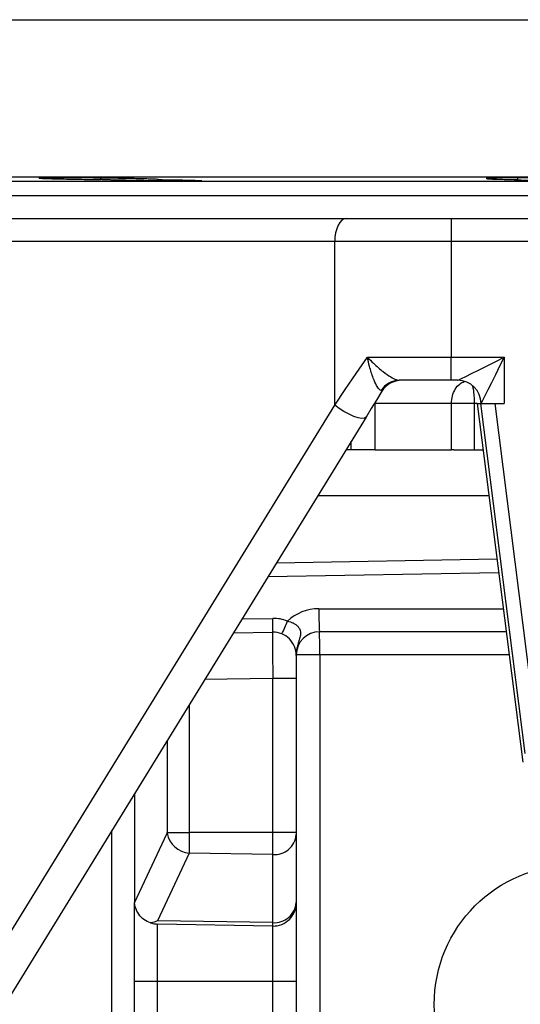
# Model space of a CAD drawing. Header units: millimetres. Extents: x 11 to 919, y 10 to 1899.
# Tile 4 of 23: x 230 to 338, y 635 to 848. Entities that reach past the tile are written whole.
import ezdxf

# ---------------------------------------------------------------- set-up
doc = ezdxf.new("R2010")
doc.units = ezdxf.units.MM

msp = doc.modelspace()

# ---------------------------------------------------------------- linework, layer by layer
at = {"color": 7, "linetype": 'Continuous', "lineweight": 25}
for p, q in [((159.71, 847.65), (639.71, 847.65)), ((159.71, 813.65), (639.71, 813.65)), ((214.71, 812.69), (584.71, 812.69)), ((247.42, 813.06), (247.42, 813.39)), ((337.69, 813.06), (337.69, 813.45)), ((214.71, 809.65), (399.71, 809.65)), ((214.71, 809.65), (584.71, 809.65)), ((192.66, 804.65), (300.55, 804.65)), ((300.55, 804.65), (323.23, 804.65)), ((323.23, 804.65), (323.23, 799.65)), ((323.23, 804.65), (354.71, 804.65)), ((298.03, 799.65), (190.14, 799.65)), ((298.03, 764.31), (298.03, 799.65)), ((323.23, 799.65), (298.03, 799.65)), ((323.23, 799.65), (323.23, 774.65)), ((354.71, 799.65), (323.23, 799.65)), ((305.1, 774.65), (323.23, 774.65)), ((323.23, 769.65), (323.23, 774.65)), ((323.23, 774.65), (334.71, 774.65)), ((334.71, 774.65), (334.71, 764.65)), ((323.23, 769.65), (312.01, 769.65)), ((324.71, 769.65), (323.23, 769.65)), ((323.29, 764.65), (306.82, 764.65)), ((306.82, 754.65), (306.82, 764.65)), ((323.29, 754.65), (323.29, 764.65)), ((328.3, 764.65), (323.29, 764.65)), ((328.3, 754.65), (328.3, 764.65)), ((328.88, 764.65), (338.72, 687.06)), ((328.88, 764.65), (329.66, 764.65)), ((339.25, 688.91), (329.66, 764.65)), ((329.66, 764.65), (332.68, 764.65)), ((332.68, 764.65), (342.23, 689.29)), ((332.68, 764.65), (334.71, 764.65)), ((190.14, 588.97), (298.03, 764.31)), ((304.81, 761.69), (190.45, 575.85)), ((301.61, 754.65), (300.48, 754.65)), ((306.82, 754.65), (301.61, 754.65)), ((306.82, 754.65), (323.29, 754.65)), ((323.78, 754.65), (323.29, 754.65)), ((323.78, 754.65), (330.15, 754.65)), ((331.42, 744.65), (294.32, 744.65)), ((285.42, 730.18), (333.14, 731.02)), ((276.09, 715.02), (284.62, 715.17)), ((335.14, 715.26), (294.71, 715.26)), ((289.71, 710.26), (289.71, 710.26)), ((289.71, 710.26), (289.71, 710.17)), ((294.8, 710.26), (289.71, 710.26)), ((289.71, 710.17), (289.71, 705.17)), ((294.8, 710.26), (294.8, 611.58)), ((289.71, 705.17), (284.62, 705.17)), ((284.62, 671.87), (284.62, 705.17)), ((289.71, 705.17), (289.71, 671.87)), ((254.71, 680.27), (254.71, 657.06)), ((254.73, 656.63), (261.78, 671.69)), ((261.81, 671.87), (266.55, 671.87)), ((284.62, 671.87), (266.55, 671.87)), ((284.62, 667.09), (284.62, 671.87)), ((289.71, 671.87), (284.62, 671.87)), ((289.71, 671.87), (289.71, 671.42)), ((289.71, 671.42), (289.71, 656.69)), ((266.52, 667.36), (259.68, 652.74)), ((284.62, 667.09), (266.52, 667.36)), ((284.62, 652.36), (284.62, 667.09)), ((254.71, 639.65), (254.71, 656.64)), ((289.71, 656.69), (289.71, 656.62)), ((289.71, 656.62), (289.71, 639.65)), ((284.62, 651.62), (259.62, 652.06)), ((259.62, 652.06), (259.62, 639.65)), ((284.62, 652.36), (259.68, 652.74)), ((284.62, 651.62), (284.62, 652.36)), ((284.62, 639.65), (284.62, 651.62)), ((259.62, 639.65), (254.71, 639.65)), ((254.71, 619.82), (254.71, 639.65)), ((284.62, 639.65), (259.62, 639.65)), ((259.62, 639.65), (259.62, 619.82)), ((289.71, 639.65), (284.62, 639.65)), ((284.62, 619.82), (284.62, 639.65)), ((289.71, 639.65), (289.71, 619.82))]:
    msp.add_line(p, q, dxfattribs=at)
at = {"color": 1, "linetype": 'Continuous', "lineweight": 25}
for p, q in [((306.82, 764.65), (306.63, 764.65)), ((306.82, 764.65), (306.83, 764.96)), ((328.88, 764.65), (328.3, 764.65)), ((301.61, 754.65), (301.61, 756.49)), ((333.52, 728.02), (283.56, 727.15)), ((294.62, 720.26), (334.51, 720.26)), ((277.96, 718.05), (284.62, 718.17)), ((335.78, 710.26), (294.8, 710.26)), ((284.62, 705.17), (269.87, 704.91)), ((266.55, 699.52), (266.55, 671.87)), ((261.81, 671.87), (261.81, 691.81)), ((249.8, 611.82), (249.8, 672.29))]:
    msp.add_line(p, q, dxfattribs=at)
at = {"color": 7, "linetype": 'Continuous', "lineweight": 25, "flags": 128}
for points in [[(300.55, 804.65), (300.06, 804.55), (299.59, 804.27), (299.15, 803.8), (298.77, 803.18), (298.46, 802.42), (298.22, 801.56), (298.08, 800.62), (298.03, 799.65)], [(298.03, 764.31), (300.33, 767.66), (302.69, 771.11), (305.1, 774.65)], [(324.71, 769.65), (324.9, 769.74), (325.47, 770.03), (326.39, 770.49), (327.64, 771.11), (329.15, 771.87), (330.88, 772.73), (332.76, 773.67), (334.71, 774.65)], [(334.71, 774.65), (333.73, 772.7), (332.8, 770.82), (331.93, 769.09), (331.17, 767.57), (330.55, 766.33), (330.09, 765.41), (329.81, 764.84), (329.71, 764.65)], [(308.24, 767.27), (307.08, 765.38), (305.94, 763.52), (304.81, 761.69)], [(304.81, 761.69), (304.49, 761.46), (303.91, 761.41), (303.13, 761.55), (302.18, 761.85), (301.13, 762.32), (300.04, 762.91), (298.99, 763.58), (298.03, 764.31)]]:
    msp.add_lwpolyline(points, dxfattribs=at)
at = {"color": 7, "linetype": 'Continuous', "lineweight": 25}
msp.add_circle((349.71, 634.65), 30.15, dxfattribs=at)
for centre, radius, start, end in [((312.05, 765.01), 4.64, 90.5852, 148.2676), ((312.5, 764.65), 5, 90, 148.3925), ((324.71, 764.65), 5, 0, 90), ((294.62, 710.26), 10, 90, 133.0108), ((366.31, 719.01), 71.7, 179.0015, 182.9984), ((284.76, 710.17), 8, 67.6739, 91), ((241.64, 716.67), 43.01, 358.0018, 1.9982), ((244.13, 734.68), 46.9, 334.91, 338.6002), ((284.71, 710.17), 5, 0, 91), ((294.71, 710.26), 5, 90, 180), ((223.1, 711.51), 71.71, 359.0016, 2.9981), ((291.23, 710.24), 1.52, 179.3793, 180.6207), ((267.1, 672.76), 5.43, 191.3463, 263.8658), ((285.01, 671.78), 4.71, 265.2908, 355.5075), ((259.71, 657.06), 5, 180, 184.9227), ((285.01, 657.06), 4.71, 265.291, 355.5073), ((284.71, 656.62), 5, 269, 0)]:
    msp.add_arc(centre, radius, start, end, dxfattribs=at)
for centre, major_axis, ratio, start_param, end_param in [((284.71, 705.17), (-0.09, 10), 0.008724, 0.000076, 1.570568), ((284.71, 710.17), (0, 8), 0.625, 4.712389, 4.723394), ((261.75, 671.87), (0, 0.207), 0.267952, 3.661136, 4.712389)]:
    msp.add_ellipse(centre, major_axis=major_axis, ratio=ratio, start_param=start_param, end_param=end_param, dxfattribs=at)
for points, knots in [([(259.92, 813.07), (259.88, 813.08), (259.81, 813.11), (259.02, 813.15), (258.02, 813.18), (256.68, 813.22), (255.08, 813.26), (253.24, 813.3), (251.23, 813.33), (249.1, 813.36), (246.9, 813.39), (244.71, 813.42), (242.58, 813.43), (240.58, 813.45), (238.76, 813.45), (237.17, 813.45), (235.86, 813.45), (234.86, 813.44), (234.23, 813.42), (233.95, 813.4), (234, 813.39), (234.01, 813.39)], [0, 0, 0, 0, 0.072049, 0.125749, 0.179451, 0.233158, 0.286866, 0.340577, 0.394288, 0.447996, 0.501705, 0.555407, 0.609109, 0.662803, 0.716498, 0.770188, 0.823877, 0.877564, 0.931251, 0.984942, 1, 1, 1, 1]), ([(234.07, 813.37), (234.17, 813.36), (234.34, 813.35), (234.7, 813.33), (234.84, 813.32), (235.15, 813.31), (235.33, 813.31), (235.9, 813.29), (236.34, 813.27), (237.1, 813.25), (237.36, 813.24), (237.92, 813.23), (238.22, 813.22), (239.14, 813.2), (239.79, 813.19), (240.83, 813.17), (241.19, 813.16), (241.93, 813.15), (242.3, 813.14), (243.44, 813.12), (244.21, 813.11), (245.41, 813.09), (245.81, 813.09), (246.62, 813.07), (247.02, 813.07), (247.42, 813.06)], [0, 0, 0, 0, 0.125, 0.125, 0.1875, 0.1875, 0.25, 0.25, 0.375, 0.375, 0.4375, 0.4375, 0.5, 0.5, 0.625, 0.625, 0.6875, 0.6875, 0.75, 0.75, 0.875, 0.875, 0.9375, 0.9375, 1, 1, 1, 1]), ([(259.97, 813.06), (260.97, 813.05), (261.93, 813.04), (263.08, 813.02), (263.31, 813.01), (263.76, 813), (263.98, 813), (264.61, 812.99), (265.02, 812.98), (265.59, 812.96), (265.78, 812.96), (266.14, 812.95), (266.32, 812.95), (266.83, 812.93), (267.14, 812.92), (267.7, 812.91), (267.95, 812.9), (268.39, 812.88), (268.59, 812.87), (268.9, 812.86), (269.02, 812.85), (269.2, 812.83), (269.26, 812.83), (269.32, 812.81), (269.22, 812.8), (268.75, 812.78), (268.39, 812.77), (267.65, 812.76), (267.37, 812.76), (266.76, 812.76), (266.42, 812.76), (265.34, 812.76), (264.54, 812.76), (263.22, 812.77), (262.75, 812.77), (261.81, 812.78), (261.33, 812.78), (260.35, 812.79), (259.85, 812.8), (258.84, 812.81), (258.34, 812.81), (257.33, 812.83), (256.83, 812.83), (255.84, 812.85), (255.34, 812.86), (254.38, 812.87), (253.92, 812.88), (253.24, 812.89), (253.02, 812.9), (252.58, 812.91), (252.36, 812.91), (251.31, 812.93), (250.56, 812.95), (249.74, 812.97), (249.58, 812.98), (249.28, 812.99), (249.14, 812.99), (248.73, 813), (248.49, 813.01), (248.18, 813.02), (248.08, 813.03), (247.9, 813.04), (247.82, 813.04), (247.6, 813.05), (247.49, 813.06), (247.42, 813.06)], [0, 0, 0, 0, 0.0625, 0.0625, 0.078125, 0.078125, 0.09375, 0.09375, 0.125, 0.125, 0.140625, 0.140625, 0.15625, 0.15625, 0.1875, 0.1875, 0.21875, 0.21875, 0.25, 0.25, 0.28125, 0.28125, 0.3125, 0.3125, 0.375, 0.375, 0.4375, 0.4375, 0.46875, 0.46875, 0.5, 0.5, 0.5625, 0.5625, 0.59375, 0.59375, 0.625, 0.625, 0.65625, 0.65625, 0.6875, 0.6875, 0.71875, 0.71875, 0.75, 0.75, 0.78125, 0.78125, 0.796875, 0.796875, 0.8125, 0.8125, 0.875, 0.875, 0.890625, 0.890625, 0.90625, 0.90625, 0.9375, 0.9375, 0.953125, 0.953125, 0.96875, 0.96875, 1, 1, 1, 1]), ([(354.83, 813.06), (355.07, 813.07), (355.68, 813.09), (356.35, 813.11), (356.79, 813.15), (356.84, 813.19), (356.53, 813.23), (355.86, 813.26), (354.84, 813.3), (353.51, 813.34), (351.91, 813.37), (350.07, 813.4), (348.06, 813.42), (345.92, 813.44), (343.73, 813.45), (341.54, 813.45), (339.41, 813.45), (337.41, 813.45), (335.59, 813.44), (334, 813.42), (332.69, 813.4), (331.69, 813.37), (331.06, 813.34), (330.78, 813.31), (330.83, 813.3), (330.84, 813.29)], [0, 0, 0, 0, 0.029682, 0.075281, 0.120881, 0.166485, 0.21209, 0.257699, 0.303308, 0.348917, 0.394525, 0.44013, 0.485734, 0.531333, 0.576931, 0.622524, 0.668116, 0.713706, 0.759296, 0.804886, 0.850477, 0.896072, 0.941667, 0.987268, 1, 1, 1, 1]), ([(330.9, 813.27), (331.03, 813.25), (331.27, 813.23), (332.1, 813.19), (333.24, 813.15), (334.98, 813.11), (336.65, 813.08), (337.69, 813.06)], [0, 0, 0, 0, 0.175899, 0.351798, 0.527708, 0.703617, 1, 1, 1, 1]), ([(354.83, 813.06), (355.16, 813.06), (356.43, 813.04), (358.1, 812.99), (359.1, 812.92), (358.84, 812.86), (357.54, 812.81), (355.49, 812.78), (352.8, 812.76), (349.19, 812.75), (345.43, 812.78), (341.96, 812.82), (339.16, 812.87), (337.35, 812.94), (336.74, 813), (337.18, 813.04), (337.65, 813.06), (337.69, 813.06)], [0, 0, 0, 0, 0.027074, 0.103623, 0.180184, 0.256749, 0.333312, 0.381242, 0.457775, 0.534308, 0.610837, 0.687371, 0.763915, 0.840471, 0.917035, 0.993599, 1, 1, 1, 1]), ([(305.1, 774.65), (305.11, 774.64), (305.53, 774.2), (306.63, 773.11), (308.38, 771.58), (310.08, 770.4), (311.3, 769.75), (311.79, 769.68), (312.01, 769.65)], [0, 0, 0, 0, 0.002207, 0.192797, 0.473961, 0.698134, 0.868051, 1, 1, 1, 1]), ([(308.11, 767.45), (307.97, 767.51), (307.65, 767.66), (307.04, 768.59), (306.29, 770.25), (305.6, 772.4), (305.23, 773.97), (305.1, 774.64), (305.1, 774.65)], [0, 0, 0, 0, 0.1317539, 0.2934352, 0.5090752, 0.7910626, 0.9970014, 1, 1, 1, 1]), ([(308.24, 767.27), (308.26, 767.33), (308.29, 767.41), (308.14, 767.44), (308.11, 767.45)], [0, 0, 0, 0, 0.747032, 1, 1, 1, 1]), ([(287.8, 717.57), (288.02, 717.53), (288.23, 717.47), (288.64, 717.34), (288.85, 717.26), (289.23, 717.07), (289.42, 716.96), (289.75, 716.72), (289.91, 716.59), (290.18, 716.3), (290.29, 716.15), (290.47, 715.84), (290.54, 715.67), (290.63, 715.35), (290.65, 715.18), (290.66, 714.85), (290.64, 714.69), (290.57, 714.2), (290.47, 713.88), (290.25, 713.21), (290.14, 712.86), (289.94, 712.15), (289.85, 711.78), (289.77, 711.22), (289.75, 711.03), (289.72, 710.75), (289.72, 710.65), (289.71, 710.51), (289.71, 710.46), (289.71, 710.36), (289.71, 710.31), (289.71, 710.26)], [0, 0, 0, 0, 0.0625, 0.0625, 0.125, 0.125, 0.1875, 0.1875, 0.25, 0.25, 0.3125, 0.3125, 0.375, 0.375, 0.4375, 0.4375, 0.5, 0.5, 0.625, 0.625, 0.75, 0.75, 0.875, 0.875, 0.9375, 0.9375, 0.96875, 0.96875, 0.984375, 0.984375, 1, 1, 1, 1]), ([(266.55, 671.87), (266.55, 671.29), (266.55, 670.12), (266.54, 668.48), (266.53, 667.74), (266.52, 667.36)], [0, 0, 0, 0, 0.322215, 0.644427, 1, 1, 1, 1]), ([(258.2, 652.29), (257.7, 652.51), (256.69, 652.93), (255.55, 654.14), (254.9, 655.43), (254.78, 656.29), (254.73, 656.63)], [0, 0, 0, 0, 0.272229, 0.544365, 0.819476, 1, 1, 1, 1]), ([(259.68, 652.74), (259.67, 652.74), (259.18, 652.55), (258.69, 652.42), (258.2, 652.29)], [0, 0, 0, 0, 0.007607, 1, 1, 1, 1]), ([(258.2, 652.29), (258.54, 652.21), (259, 652.09), (259.48, 652.06), (259.62, 652.06), (259.62, 652.06)], [0, 0, 0, 0, 0.717679, 0.993001, 1, 1, 1, 1])]:
    msp.add_open_spline(points, degree=3, knots=knots, dxfattribs=at)
at = {"color": 1, "linetype": 'Continuous', "lineweight": 25}
for points, knots in [([(323.29, 764.65), (323.34, 765.2), (323.42, 766.32), (324.08, 767.79), (324.98, 768.9), (325.73, 769.24), (326.07, 769.39)], [0, 0, 0, 0, 0.259788, 0.519516, 0.781, 1, 1, 1, 1]), ([(328.3, 764.65), (328.29, 765.2), (328.26, 766.3), (328.11, 767.64), (327.95, 768.21), (327.89, 768.43)], [0, 0, 0, 0, 0.3809935, 0.761902, 1, 1, 1, 1])]:
    msp.add_open_spline(points, degree=3, knots=knots, dxfattribs=at)

doc.saveas('drawing.dxf')
